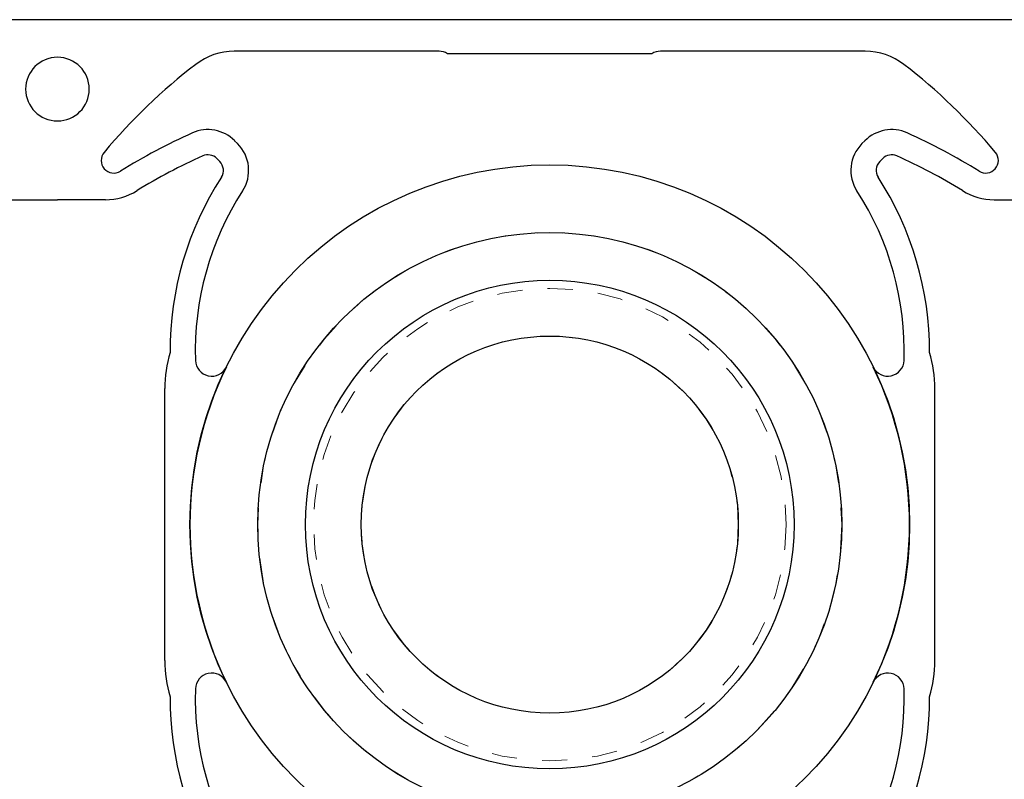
# Model space of a CAD drawing. Header units: inches. Extents: x 370 to 474, y 80 to 168.
# Tile 54 of 170: x 412.77 to 416.67, y 86.24 to 89.25. Entities that reach past the tile are written whole.
import ezdxf

# ---------------------------------------------------------------- set-up
doc = ezdxf.new("R2010")
doc.units = ezdxf.units.IN
doc.header["$LTSCALE"] = 0.5
doc.header["$MEASUREMENT"] = 0
doc.linetypes.add('HIDDEN', pattern=[0.225, 0.15, -0.075])
doc.layers.add('APP-M-S', color=30, linetype='Continuous')

msp = doc.modelspace()

# ---------------------------------------------------------------- linework, layer by layer
at = {"layer": 'APP-M-S', "linetype": 'Continuous', "lineweight": 25}
for p, q in [((412.9191, 89.247), (409.0191, 89.247)), ((416.8191, 89.247), (412.9191, 89.247)), ((414.4304, 89.122), (413.6194, 89.122)), ((416.1189, 89.122), (415.3078, 89.122)), ((415.2736, 89.112), (414.4647, 89.112)), ((413.621, 88.7676), (413.6326, 88.7561)), ((416.1172, 88.7676), (416.1057, 88.7561)), ((413.5619, 88.6854), (413.5503, 88.6969)), ((416.1764, 88.6854), (416.1879, 88.6969)), ((412.729, 88.5332), (412.9191, 88.5332)), ((413.1093, 88.5332), (412.9191, 88.5332)), ((416.629, 88.5332), (416.8191, 88.5332)), ((413.3441, 86.7085), (413.3441, 87.7856)), ((416.3941, 86.7085), (416.3941, 87.7856))]:
    msp.add_line(p, q, dxfattribs=at)
for radius in [1.425, 1.1568, 0.9678, 0.7469]:
    msp.add_circle((414.8691, 87.247), radius, dxfattribs=at)
at = {"layer": 'APP-M-S', "linetype": 'HIDDEN', "lineweight": 18}
for radius in [1.1568, 0.9358, 0.7469]:
    msp.add_circle((414.8691, 87.247), radius, dxfattribs=at)
at = {"layer": 'APP-M-S', "linetype": 'Continuous', "lineweight": 25}
for centre, radius, start, end in [((413.6194, 88.872), 0.25, 90, 127.5631), ((414.4304, 89.0584), 0.0637, 57.4552, 90), ((415.3078, 89.0584), 0.0637, 90, 122.5448), ((416.1189, 88.872), 0.25, 52.4369, 90), ((412.9191, 88.972), 0.126, 90, 270), ((412.9191, 88.972), 0.126, 270, 90), ((414.8691, 87.247), 2.3, 127.5631, 140.1263), ((414.8691, 87.247), 2.3, 39.8737, 52.4369), ((413.515, 88.6616), 0.15, 45, 114.1481), ((416.2233, 88.6616), 0.15, 65.8519, 135), ((414.4383, 86.6021), 2.407, 114.1481, 121.8335), ((415.3, 86.6021), 2.407, 58.1665, 65.8519), ((413.5265, 88.65), 0.15, 327.0622, 45), ((416.2118, 88.65), 0.15, 135, 212.9378), ((413.1423, 88.6895), 0.05, 140.1263, 301.8335), ((414.4383, 86.6021), 2.307, 114.1481, 121.4613), ((413.515, 88.6616), 0.05, 45, 114.1481), ((416.2233, 88.6616), 0.05, 65.8519, 135), ((415.3, 86.6021), 2.307, 58.5387, 65.8519), ((416.5959, 88.6895), 0.05, 238.1665, 39.8737), ((413.5265, 88.65), 0.05, 327.0622, 45), ((416.2118, 88.65), 0.05, 135, 212.9378), ((414.6304, 87.9349), 1.2653, 147.0622, 180.2719), ((415.1079, 87.9349), 1.2653, 359.7281, 32.9378), ((413.1037, 88.7832), 0.25, 271.2686, 301.4613), ((416.6345, 88.7832), 0.25, 238.5387, 268.7314), ((414.6304, 87.9349), 1.1653, 147.0622, 181.8432), ((415.1079, 87.9349), 1.1653, 358.1568, 32.9378), ((413.8441, 87.7856), 0.5, 163.3453, 180), ((415.8941, 87.7856), 0.5, 360, 16.6547), ((414.8691, 87.247), 1.425, 154.0226, 205.9774), ((413.5301, 87.8995), 0.0645, 181.8432, 334.0226), ((416.2081, 87.8995), 0.0645, 205.9774, 358.1568), ((414.8691, 87.247), 1.425, 334.0226, 25.9774), ((413.8441, 86.7085), 0.5, 180, 196.6547), ((415.8941, 86.7085), 0.5, 343.3453, 360), ((413.5301, 86.5946), 0.0645, 25.9774, 178.1568), ((416.2081, 86.5946), 0.0645, 1.8432, 154.0226), ((414.6304, 86.5592), 1.1653, 178.1568, 212.9378), ((415.1079, 86.5592), 1.1653, 327.0622, 1.8432), ((414.6304, 86.5592), 1.2653, 179.7281, 212.9378), ((415.1079, 86.5592), 1.2653, 327.0622, 0.2719)]:
    msp.add_arc(centre, radius, start, end, dxfattribs=at)

doc.saveas('drawing.dxf')
